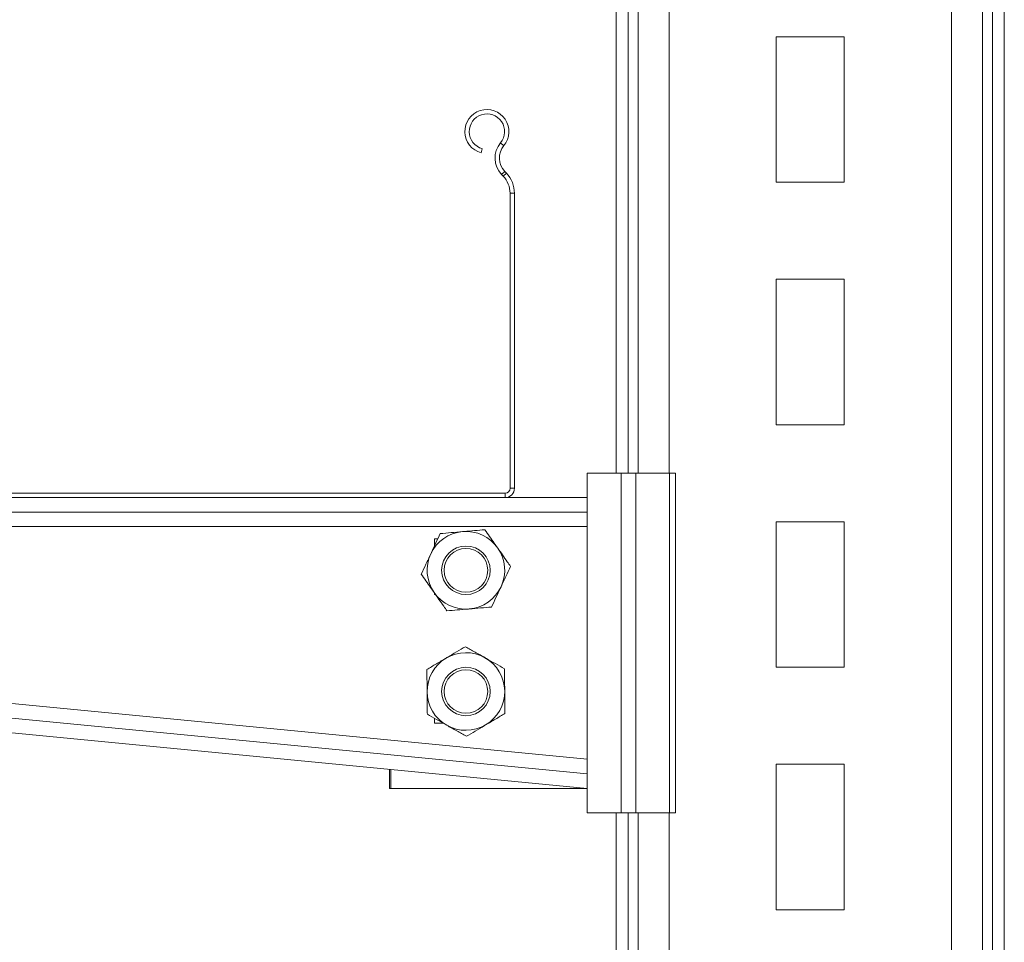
# Model space of a CAD drawing. Header units: millimetres. Extents: x 299 to 1025, y 4 to 1359.
# Tile 27 of 48: x 502 to 705, y 1007 to 1198. Entities that reach past the tile are written whole.
import ezdxf

# ---------------------------------------------------------------- set-up
doc = ezdxf.new("R2010")
doc.units = ezdxf.units.MM

msp = doc.modelspace()

# ---------------------------------------------------------------- linework, layer by layer
at = {"color": 7, "linetype": 'Continuous', "lineweight": 15}
for p, q in [((624.73, 1104.08), (624.73, 1254.08)), ((700.22, 754.08), (700.22, 1254.08)), ((702.27, 754.08), (702.27, 1254.08)), ((704.73, 754.08), (704.73, 1254.08)), ((671.73, 1194.08), (657.73, 1194.08)), ((657.73, 1194.08), (657.73, 1164.08)), ((671.73, 1164.08), (671.73, 1194.08)), ((600.87, 1172.2), (601.56, 1171.62)), ((596.88, 1170.13), (597.11, 1171)), ((601.74, 1166.31), (601.09, 1165.69)), ((601.09, 1165.69), (601.43, 1165.33)), ((601.43, 1165.33), (602.08, 1165.95)), ((601.74, 1166.31), (602.08, 1165.95)), ((657.73, 1164.08), (671.73, 1164.08)), ((603.73, 1161.82), (602.83, 1161.82)), ((602.83, 1161.82), (602.83, 1100.98)), ((603.73, 1161.82), (603.73, 1100.98)), ((657.73, 1144.08), (657.73, 1114.08)), ((671.73, 1144.08), (657.73, 1144.08)), ((671.73, 1114.08), (671.73, 1144.08)), ((657.73, 1114.08), (671.73, 1114.08)), ((618.73, 1104.08), (625.73, 1104.08)), ((618.73, 1104.08), (618.73, 1034.08)), ((625.73, 1104.08), (625.73, 1034.08)), ((625.73, 1104.08), (628.73, 1104.08)), ((628.73, 1104.08), (628.73, 1034.08)), ((628.73, 1104.08), (635.71, 1104.08)), ((635.71, 1104.08), (635.71, 1034.08)), ((635.71, 1104.08), (636.93, 1104.08)), ((636.93, 1104.08), (636.93, 1034.08)), ((602.83, 1100.98), (603.73, 1100.98)), ((601.83, 1099.98), (305.63, 1099.98)), ((601.83, 1099.08), (305.63, 1099.08)), ((601.83, 1099.08), (601.83, 1099.98)), ((601.83, 1099.08), (618.73, 1099.08)), ((618.73, 1099.08), (618.73, 1096.08)), ((303.73, 1096.08), (618.73, 1096.08)), ((299.84, 1093.08), (618.73, 1093.08)), ((657.73, 1094.08), (657.73, 1064.08)), ((671.73, 1094.08), (657.73, 1094.08)), ((671.73, 1064.08), (671.73, 1094.08)), ((587.95, 1090.59), (587.23, 1090.59)), ((587.23, 1090.59), (587.23, 1089.06)), ((587.23, 1090.58), (587.94, 1090.58)), ((587.23, 1079.41), (587.23, 1079.09)), ((587.23, 1079.09), (587.46, 1079.09)), ((618.73, 1045.11), (306.42, 1075.33)), ((618.73, 1042.09), (314.34, 1071.55)), ((618.73, 1039.08), (314.05, 1068.56)), ((657.73, 1064.08), (671.73, 1064.08)), ((587.23, 1053.57), (587.23, 1052.59)), ((587.23, 1052.59), (588.97, 1052.59)), ((657.73, 1044.08), (657.73, 1014.08)), ((671.73, 1044.08), (657.73, 1044.08)), ((671.73, 1014.08), (671.73, 1044.08)), ((577.97, 1039.08), (577.97, 1043.02)), ((578.27, 1039.08), (578.27, 1042.99)), ((578.27, 1039.08), (577.97, 1039.08)), ((618.73, 1039.08), (578.27, 1039.08)), ((625.73, 1034.08), (618.73, 1034.08)), ((624.73, 754.08), (624.73, 1034.08)), ((628.73, 1034.08), (625.73, 1034.08)), ((635.71, 1034.08), (628.73, 1034.08)), ((636.93, 1034.08), (635.71, 1034.08)), ((657.73, 1014.08), (671.73, 1014.08))]:
    msp.add_line(p, q, dxfattribs=at)
at = {"color": 8, "linetype": 'Continuous', "lineweight": 15}
for p, q in [((627.19, 1104.08), (627.19, 1254.08)), ((629.24, 1104.08), (629.24, 1254.08)), ((635.64, 1104.08), (635.64, 1254.08)), ((693.82, 954.08), (693.82, 1218.58)), ((627.19, 754.08), (627.19, 1034.08)), ((629.24, 754.08), (629.24, 1034.08)), ((635.64, 954.08), (635.64, 1034.08))]:
    msp.add_line(p, q, dxfattribs=at)
at = {"color": 7, "linetype": 'Continuous', "lineweight": 15}
for centre, radius in [((593.73, 1084.08), 5), ((593.73, 1084.08), 4.5), ((593.73, 1059.09), 5), ((593.73, 1059.09), 4.5)]:
    msp.add_circle(centre, radius, dxfattribs=at)
for centre, radius, start, end in [((598.06, 1174.53), 4.55, 320.3175, 255), ((598.06, 1174.53), 3.65, 320.3175, 255), ((604.64, 1169.07), 4.9, 140.3175, 223.5358), ((604.64, 1169.07), 4, 140.3175, 223.5358), ((597.73, 1161.82), 5.1, 0, 43.5358), ((597.73, 1161.82), 6, 0, 43.5358), ((601.83, 1100.98), 1.9, 270, 0), ((601.83, 1100.98), 1, 270, 0), ((593.73, 1084.08), 8, 94.9409, 154.9409), ((593.73, 1084.08), 8, 34.9409, 94.9409), ((593.73, 1084.08), 8, 334.9409, 34.9409), ((593.73, 1084.08), 8, 154.9409, 214.9409), ((593.73, 1084.08), 8, 274.9409, 334.9409), ((593.73, 1084.08), 8, 214.9409, 274.9409), ((593.73, 1059.09), 8, 120.5374, 180.5374), ((593.73, 1059.09), 8, 60.5374, 120.5374), ((593.73, 1059.09), 8, 0.5374, 60.5374), ((593.73, 1059.09), 8, 180.5374, 240.5374), ((593.73, 1059.09), 8, 300.5374, 0.5374), ((593.73, 1059.09), 8, 240.5374, 300.5374)]:
    msp.add_arc(centre, radius, start, end, dxfattribs=at)
for points, knots in [([(593.04, 1092.05), (593.15, 1092.06), (593.98, 1092.13), (595.54, 1092.26), (596.94, 1092.38), (597.64, 1092.45)], [0, 0, 0, 0, 0.070089, 0.530783, 1, 1, 1, 1]), ([(600.29, 1088.66), (600.05, 1089), (599.15, 1090.28), (598.28, 1091.53), (597.64, 1092.45)], [0, 0, 0, 0, 0.268635, 1, 1, 1, 1]), ([(586.49, 1087.47), (586.53, 1087.56), (586.88, 1088.32), (587.54, 1089.73), (588.14, 1091.01), (588.44, 1091.65)], [0, 0, 0, 0, 0.070086, 0.530782, 1, 1, 1, 1]), ([(588.44, 1091.65), (589.19, 1091.71), (590.7, 1091.84), (592.26, 1091.98), (593.04, 1092.05)], [0, 0, 0, 0, 0.495456, 1, 1, 1, 1]), ([(602.94, 1084.87), (602.71, 1085.19), (601.85, 1086.42), (600.96, 1087.71), (600.29, 1088.66)], [0, 0, 0, 0, 0.257547, 1, 1, 1, 1]), ([(584.53, 1083.28), (584.85, 1083.96), (585.49, 1085.33), (586.15, 1086.75), (586.49, 1087.47)], [0, 0, 0, 0, 0.495463, 1, 1, 1, 1]), ([(602.94, 1084.87), (602.62, 1084.19), (601.98, 1082.82), (601.31, 1081.4), (600.98, 1080.69)], [0, 0, 0, 0, 0.495457, 1, 1, 1, 1]), ([(587.17, 1079.5), (586.93, 1079.84), (586.04, 1081.12), (585.17, 1082.37), (584.53, 1083.28)], [0, 0, 0, 0, 0.268634, 1, 1, 1, 1]), ([(600.98, 1080.69), (600.93, 1080.59), (600.58, 1079.84), (599.92, 1078.42), (599.32, 1077.15), (599.02, 1076.5)], [0, 0, 0, 0, 0.070084, 0.530783, 1, 1, 1, 1]), ([(589.82, 1075.71), (589.6, 1076.03), (588.74, 1077.26), (587.84, 1078.54), (587.17, 1079.5)], [0, 0, 0, 0, 0.257547, 1, 1, 1, 1]), ([(594.42, 1076.11), (594.31, 1076.1), (593.49, 1076.03), (591.93, 1075.89), (590.53, 1075.77), (589.82, 1075.71)], [0, 0, 0, 0, 0.070083, 0.530781, 1, 1, 1, 1]), ([(599.02, 1076.5), (598.28, 1076.44), (596.77, 1076.31), (595.21, 1076.17), (594.42, 1076.11)], [0, 0, 0, 0, 0.495458, 1, 1, 1, 1]), ([(589.67, 1065.98), (589.76, 1066.04), (590.48, 1066.46), (591.82, 1067.25), (593.03, 1067.97), (593.65, 1068.33)], [0, 0, 0, 0, 0.070089, 0.530783, 1, 1, 1, 1]), ([(593.65, 1068.33), (594.3, 1067.96), (595.62, 1067.21), (596.98, 1066.44), (597.67, 1066.06)], [0, 0, 0, 0, 0.495458, 1, 1, 1, 1]), ([(585.69, 1063.63), (586.34, 1064.02), (587.64, 1064.78), (588.99, 1065.58), (589.67, 1065.98)], [0, 0, 0, 0, 0.4954579, 1, 1, 1, 1]), ([(597.67, 1066.06), (597.76, 1066), (598.48, 1065.59), (599.85, 1064.83), (601.07, 1064.13), (601.69, 1063.78)], [0, 0, 0, 0, 0.070089, 0.530782, 1, 1, 1, 1]), ([(601.73, 1059.17), (601.73, 1059.59), (601.71, 1061.15), (601.7, 1062.67), (601.69, 1063.78)], [0, 0, 0, 0, 0.268634, 1, 1, 1, 1]), ([(585.73, 1059.02), (585.73, 1059.44), (585.71, 1061), (585.7, 1062.52), (585.69, 1063.63)], [0, 0, 0, 0, 0.268634, 1, 1, 1, 1]), ([(585.78, 1054.4), (585.77, 1054.79), (585.76, 1056.29), (585.74, 1057.85), (585.73, 1059.02)], [0, 0, 0, 0, 0.257555, 1, 1, 1, 1]), ([(601.78, 1054.55), (601.77, 1054.94), (601.76, 1056.44), (601.74, 1058), (601.73, 1059.17)], [0, 0, 0, 0, 0.257548, 1, 1, 1, 1]), ([(589.8, 1052.13), (589.7, 1052.18), (588.98, 1052.59), (587.62, 1053.36), (586.39, 1054.05), (585.78, 1054.4)], [0, 0, 0, 0, 0.070083, 0.530782, 1, 1, 1, 1]), ([(601.78, 1054.55), (601.13, 1054.17), (599.83, 1053.4), (598.48, 1052.6), (597.8, 1052.2)], [0, 0, 0, 0, 0.4954579, 1, 1, 1, 1]), ([(593.82, 1049.85), (593.17, 1050.22), (591.85, 1050.97), (590.48, 1051.74), (589.8, 1052.13)], [0, 0, 0, 0, 0.495462, 1, 1, 1, 1]), ([(597.8, 1052.2), (597.7, 1052.15), (596.99, 1051.72), (595.64, 1050.93), (594.43, 1050.21), (593.82, 1049.85)], [0, 0, 0, 0, 0.070088, 0.530787, 1, 1, 1, 1])]:
    msp.add_open_spline(points, degree=3, knots=knots, dxfattribs=at)

doc.saveas('drawing.dxf')
